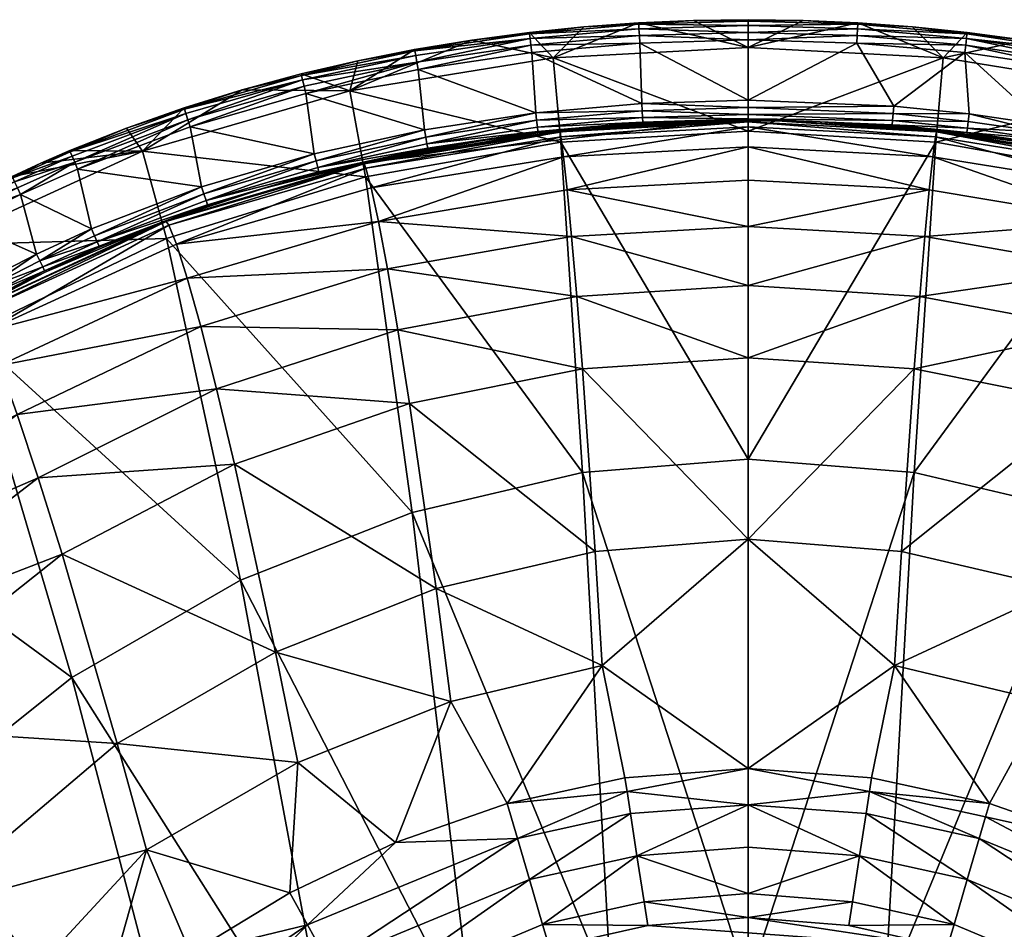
# Model space of a CAD drawing. Header units: inches. Extents: x -18.1 to 18.1, y -35 to 35.
# Tile 19 of 21: x -7.1 to 2.5, y 26.1 to 35. Entities that reach past the tile are written whole.
import ezdxf

# ---------------------------------------------------------------- set-up
doc = ezdxf.new("R2010")
doc.units = ezdxf.units.IN
doc.layers.get('0').update_dxf_attribs({"true_color": 0xc2ced6})

msp = doc.modelspace()

# ---------------------------------------------------------------- meshes
at = {"color": 7, "true_color": 0xffffff}
mesh = msp.add_polyface(dxfattribs=at)
corners = [(0, 34.0511, 20.8675), (-1.8426, 33.9523, 20.8655), (-1.8389, 33.9412, 20.454), (0, 34.0389, 20.4556), (-1.8295, 33.8939, 19.6316), (0, 33.9901, 19.6325), (-1.8035, 33.6999, 17.9916), (0, 33.7953, 17.9913), (-1.7686, 33.3743, 16.3629), (0, 33.4712, 16.3618), (0, 33.0188, 14.75), (-1.7258, 32.9187, 14.7512), (0, 32.4396, 13.1618), (-1.0283, 34.0231, 21.0844), (-1.5414, 33.9846, 21.0842), (-0.2363, 34.0524, 21.0735), (0, 34.0542, 21.0845), (-0.5143, 34.0464, 21.0845), (-1.9048, 34.6646, 17.8245), (0, 34.7655, 17.8255), (0, 33.9484, 14.4254), (-1.8323, 33.8411, 14.4235), (0, 30.7433, 7.998), (-0.5358, 35.0304, 21.0809), (0, 35.0385, 21.0809), (-1.0711, 35.0065, 21.081), (-1.6053, 34.9671, 21.0812), (-2.0602, 33.989, 21.2223), (-2.055, 33.9454, 21.1561), (-1.0291, 34.0373, 21.1564), (-1.0318, 34.0812, 21.2225), (-2.068, 34.0551, 21.2658), (-1.0358, 34.1476, 21.2658), (0, 34.0686, 21.1565), (0, 34.1125, 21.2225), (0, 34.179, 21.2659), (-1.0401, 34.2195, 21.2795), (0, 34.2511, 21.2795), (-2.0765, 34.1268, 21.2795), (-1.0594, 34.81, 21.2795), (-2.1152, 34.7168, 21.2795), (0, 34.8416, 21.2795), (0, 34.9814, 21.2212), (0, 35.0252, 21.1538), (-1.0703, 34.9932, 21.1539), (-1.0677, 34.9496, 21.2213), (0, 34.9144, 21.2656), (-1.0638, 34.8827, 21.2656), (-2.1366, 34.899, 21.1542), (-2.1315, 34.8555, 21.2214), (-2.1237, 34.7891, 21.2656)]
mesh.append_faces([[corners[k] for k in face] for face in [(13, 15, 17), (25, 18, 26), (17, 29, 13), (13, 29, 14)]], dxfattribs={"vtx0": -1, "vtx1": -1, "color": 7})
mesh.append_faces([[corners[k] for k in face] for face in [(0, 1, 2), (3, 2, 4), (5, 4, 6), (7, 6, 8), (8, 11, 10), (0, 15, 1), (20, 21, 18), (19, 18, 25), (27, 28, 29), (29, 30, 27), (31, 27, 30), (30, 32, 31), (30, 29, 33), (32, 30, 34), (17, 33, 29), (29, 28, 14), (36, 32, 35), (38, 31, 32), (32, 36, 38), (36, 39, 40), (40, 38, 36), (39, 36, 37), (37, 41, 39), (44, 45, 42), (45, 47, 46), (45, 44, 48), (47, 45, 49), (49, 50, 47), (44, 43, 23), (44, 26, 48), (47, 39, 41), (39, 47, 50), (50, 40, 39)]], dxfattribs={"vtx0": -1, "vtx1": -1, "vtx2": -1, "color": 7})
mesh.append_faces([[corners[k] for k in face] for face in [(2, 3, 0), (4, 5, 3), (6, 7, 5), (8, 9, 7), (15, 16, 17), (18, 19, 20), (21, 20, 22), (44, 25, 26), (44, 23, 25)]], dxfattribs={"vtx0": -1, "vtx2": -1, "color": 7})
mesh.append_faces([[corners[k] for k in face] for face in [(16, 33, 17)]], dxfattribs={"vtx1": -1, "color": 7})
mesh.append_faces([[corners[k] for k in face] for face in [(10, 9, 8), (12, 10, 11), (13, 14, 15), (25, 23, 19), (33, 34, 30), (34, 35, 32), (35, 37, 36), (42, 43, 44), (46, 42, 45), (41, 46, 47)]], dxfattribs={"vtx1": -1, "vtx2": -1, "color": 7})
mesh.append_faces([[corners[k] for k in face] for face in [(23, 24, 19), (43, 24, 23)]], dxfattribs={"vtx2": -1, "color": 7})
mesh = msp.add_polyface(dxfattribs=at)
corners = [(1.8295, 33.8939, 19.6316), (1.8389, 33.9412, 20.454), (0, 34.0389, 20.4556), (0, 33.9901, 19.6325), (1.8035, 33.6999, 17.9916), (0, 33.7953, 17.9913), (1.7686, 33.3743, 16.3629), (0, 33.4712, 16.3618), (0, 33.0188, 14.75), (1.7258, 32.9187, 14.7512), (0, 34.0511, 20.8675), (0, 34.0542, 21.0845), (-0.2363, 34.0524, 21.0735), (0.2363, 34.0524, 21.0735), (1.8456, 33.9545, 21.0714), (0.7027, 34.0396, 21.0844), (1.4045, 33.9964, 21.0842), (1.8426, 33.9523, 20.8655), (1.9048, 34.6646, 17.8245), (1.8323, 33.8411, 14.4235), (0, 33.9484, 14.4254), (0, 34.7655, 17.8255), (2.1382, 34.9124, 21.0814), (1.6053, 34.9671, 21.0812), (1.0711, 35.0065, 21.081), (0.5358, 35.0304, 21.0809), (0, 35.0385, 21.0809), (0, 34.0686, 21.1565), (1.4057, 34.0106, 21.1563), (1.4092, 34.0544, 21.2224), (0, 34.1125, 21.2225), (1.4147, 34.1206, 21.2658), (0, 34.179, 21.2659), (2.1408, 33.9792, 21.2223), (2.149, 34.0452, 21.2658), (2.1355, 33.9356, 21.156), (1.4205, 34.1925, 21.2795), (2.1579, 34.1169, 21.2795), (1.0594, 34.81, 21.2795), (0, 34.8416, 21.2795), (0, 34.2511, 21.2795), (2.1152, 34.7169, 21.2795), (2.1366, 34.899, 21.1542), (1.0703, 34.9932, 21.1539), (1.0677, 34.9496, 21.2213), (2.1315, 34.8555, 21.2214), (1.0638, 34.8827, 21.2656), (2.1237, 34.7891, 21.2656), (0, 35.0252, 21.1538), (0, 34.9814, 21.2212), (0, 34.9144, 21.2656)]
mesh.append_faces([[corners[k] for k in face] for face in [(15, 14, 16), (25, 21, 26)]], dxfattribs={"vtx0": -1, "color": 7})
mesh.append_faces([[corners[k] for k in face] for face in [(11, 13, 15), (10, 13, 11), (22, 18, 23), (24, 43, 23), (25, 43, 24)]], dxfattribs={"vtx0": -1, "vtx1": -1, "color": 7})
mesh.append_faces([[corners[k] for k in face] for face in [(0, 1, 2), (4, 0, 3), (6, 4, 5), (8, 9, 6), (13, 14, 15), (1, 13, 2), (17, 13, 1), (13, 17, 14), (18, 19, 20), (24, 18, 21), (27, 28, 29), (33, 29, 28), (34, 31, 29), (28, 27, 15), (35, 28, 14), (31, 36, 32), (37, 36, 31), (38, 39, 40), (40, 36, 38), (38, 36, 41), (42, 43, 44), (44, 45, 42), (45, 44, 46), (46, 47, 45), (49, 44, 43), (50, 46, 44), (23, 43, 42), (25, 48, 43), (38, 41, 47), (47, 46, 38), (39, 38, 46), (31, 30, 29)]], dxfattribs={"vtx0": -1, "vtx1": -1, "vtx2": -1, "color": 7})
mesh.append_faces([[corners[k] for k in face] for face in [(6, 7, 8), (13, 10, 2), (21, 25, 24), (29, 30, 27), (31, 32, 30), (28, 15, 16), (28, 16, 14), (43, 48, 49), (44, 49, 50), (46, 50, 39), (36, 40, 32)]], dxfattribs={"vtx0": -1, "vtx2": -1, "color": 7})
mesh.append_faces([[corners[k] for k in face] for face in [(26, 48, 25)]], dxfattribs={"vtx1": -1, "color": 7})
mesh.append_faces([[corners[k] for k in face] for face in [(2, 3, 0), (3, 5, 4), (5, 7, 6), (10, 11, 12), (20, 21, 18), (24, 23, 18)]], dxfattribs={"vtx1": -1, "vtx2": -1, "color": 7})
mesh.append_faces([[corners[k] for k in face] for face in [(27, 11, 15)]], dxfattribs={"vtx2": -1, "color": 7})
mesh = msp.add_polyface(dxfattribs=at)
corners = [(-1.8426, 33.9523, 20.8655), (-3.7597, 33.6392, 20.8599), (-3.7528, 33.6309, 20.4496), (-1.8389, 33.9412, 20.454), (-3.7347, 33.5878, 19.6292), (-1.8295, 33.8939, 19.6316), (-3.6832, 33.3966, 17.9924), (-1.8035, 33.6999, 17.9916), (-3.6126, 33.0676, 16.3654), (-1.7686, 33.3743, 16.3629), (-1.7258, 32.9187, 14.7512), (-3.5251, 32.6038, 14.7541), (-3.7627, 33.64, 21.0651), (-1.5414, 33.9846, 21.0842), (-2.0533, 33.9313, 21.0839), (-2.5925, 33.8587, 21.0836), (-3.129, 33.7691, 21.0833), (-3.6621, 33.6623, 21.0829), (-0.2363, 34.0524, 21.0735), (-3.8921, 34.3431, 17.8216), (-1.9048, 34.6646, 17.8245), (-1.8323, 33.8411, 14.4235), (-3.74, 33.5041, 14.4182), (-2.7, 34.8378, 21.0817), (-3.2593, 34.7459, 21.0821), (-3.8156, 34.6361, 21.0824), (-2.1382, 34.9124, 21.0814), (-1.6053, 34.9671, 21.0812), (-4.2053, 33.5935, 21.2218), (-4.1945, 33.551, 21.155), (-3.1315, 33.7829, 21.1556), (-3.1394, 33.8261, 21.2221), (-3.1515, 33.8916, 21.2658), (-2.055, 33.9454, 21.1561), (-2.0602, 33.989, 21.2223), (-2.068, 34.0551, 21.2658), (-2.0765, 34.1268, 21.2795), (-3.1645, 33.9628, 21.2795), (-4.2217, 33.6582, 21.2657), (-3.2243, 34.5522, 21.2795), (-4.3206, 34.3171, 21.2795), (-2.1152, 34.7168, 21.2795), (-2.1366, 34.899, 21.1542), (-2.1315, 34.8555, 21.2214), (-1.0677, 34.9496, 21.2213), (-3.2569, 34.7325, 21.1547), (-3.2491, 34.6894, 21.2217), (-3.2372, 34.6236, 21.2657), (-2.1237, 34.7891, 21.2656), (-4.3649, 34.4946, 21.1553), (-4.3542, 34.4521, 21.2219)]
mesh.append_faces([[corners[k] for k in face] for face in [(15, 30, 16), (16, 30, 17), (13, 33, 14), (14, 33, 15)]], dxfattribs={"vtx0": -1, "vtx1": -1, "color": 7})
mesh.append_faces([[corners[k] for k in face] for face in [(0, 1, 2), (2, 3, 0), (3, 2, 4), (4, 5, 3), (5, 4, 6), (6, 7, 5), (7, 6, 8), (8, 9, 7), (10, 9, 8), (8, 11, 10), (13, 12, 18), (1, 0, 12), (18, 12, 0), (19, 20, 21), (21, 22, 19), (23, 20, 19), (28, 29, 30), (30, 31, 28), (28, 31, 32), (31, 30, 33), (33, 34, 31), (31, 34, 35), (35, 32, 31), (15, 33, 30), (30, 29, 17), (36, 37, 32), (32, 35, 36), (38, 32, 37), (37, 39, 40), (36, 41, 39), (39, 37, 36), (42, 43, 44), (43, 42, 45), (45, 46, 43), (43, 46, 47), (47, 48, 43), (46, 45, 49), (47, 46, 50), (45, 42, 23), (45, 25, 49), (39, 41, 48), (48, 47, 39), (40, 39, 47)]], dxfattribs={"vtx0": -1, "vtx1": -1, "vtx2": -1, "color": 7})
mesh.append_faces([[corners[k] for k in face] for face in [(12, 13, 14), (12, 14, 15), (12, 16, 17), (19, 24, 23), (19, 25, 24), (20, 26, 27), (42, 26, 23), (45, 24, 25), (45, 23, 24), (42, 27, 26)]], dxfattribs={"vtx0": -1, "vtx2": -1, "color": 7})
mesh.append_faces([[corners[k] for k in face] for face in [(15, 16, 12), (23, 26, 20)]], dxfattribs={"vtx1": -1, "vtx2": -1, "color": 7})
mesh = msp.add_polyface(dxfattribs=at)
corners = [(3.7528, 33.6309, 20.4496), (3.7597, 33.6392, 20.8599), (1.8426, 33.9523, 20.8655), (1.8389, 33.9412, 20.454), (3.7347, 33.5878, 19.6292), (1.8295, 33.8939, 19.6316), (3.6832, 33.3966, 17.9924), (1.8035, 33.6999, 17.9916), (3.6126, 33.0676, 16.3654), (1.7686, 33.3743, 16.3629), (1.7258, 32.9187, 14.7512), (1.8456, 33.9545, 21.0714), (2.859, 33.8164, 21.0835), (2.4081, 33.8857, 21.0832), (3.7627, 33.64, 21.0651), (3.5038, 33.6959, 21.083), (3.8921, 34.3431, 17.8216), (3.74, 33.5041, 14.4182), (1.8323, 33.8411, 14.4235), (1.9048, 34.6646, 17.8245), (3.8156, 34.6361, 21.0824), (3.2593, 34.7459, 21.0821), (2.7, 34.8378, 21.0817), (2.1382, 34.9124, 21.0814), (1.4057, 34.0106, 21.1563), (2.1355, 33.9356, 21.156), (2.1408, 33.9792, 21.2223), (1.4092, 34.0544, 21.2224), (2.149, 34.0452, 21.2658), (2.8613, 33.8303, 21.1557), (2.8685, 33.8736, 21.2221), (2.8795, 33.9393, 21.2658), (3.5066, 33.7096, 21.1554), (3.5155, 33.7525, 21.222), (3.5291, 33.8178, 21.2657), (1.4147, 34.1206, 21.2658), (2.1579, 34.1169, 21.2795), (2.8914, 34.0106, 21.2795), (3.5438, 33.8887, 21.2795), (2.1152, 34.7169, 21.2795), (1.4205, 34.1925, 21.2795), (4.3206, 34.3171, 21.2795), (3.2243, 34.5522, 21.2795), (4.3649, 34.4946, 21.1553), (3.2569, 34.7324, 21.1547), (3.2491, 34.6893, 21.2217), (3.2372, 34.6236, 21.2657), (4.3381, 34.3873, 21.2657), (2.1366, 34.899, 21.1542), (2.1315, 34.8555, 21.2214), (2.1237, 34.7891, 21.2656), (1.6053, 34.9671, 21.0812)]
mesh.append_faces([[corners[k] for k in face] for face in [(11, 12, 13)]], dxfattribs={"vtx0": -1, "color": 7})
mesh.append_faces([[corners[k] for k in face] for face in [(12, 14, 15), (20, 16, 21), (22, 19, 23), (21, 44, 20), (23, 48, 22), (51, 48, 23), (22, 44, 21)]], dxfattribs={"vtx0": -1, "vtx1": -1, "color": 7})
mesh.append_faces([[corners[k] for k in face] for face in [(0, 1, 2), (2, 3, 0), (4, 0, 3), (3, 5, 4), (6, 4, 5), (5, 7, 6), (8, 6, 7), (7, 9, 8), (8, 9, 10), (12, 11, 14), (1, 14, 11), (11, 2, 1), (16, 17, 18), (18, 19, 16), (16, 19, 22), (24, 25, 26), (27, 26, 28), (25, 29, 30), (30, 26, 25), (26, 30, 31), (31, 28, 26), (29, 32, 33), (33, 30, 29), (30, 33, 34), (34, 31, 30), (32, 29, 12), (25, 13, 29), (35, 28, 36), (37, 31, 34), (34, 38, 37), (36, 28, 31), (31, 37, 36), (39, 40, 36), (41, 42, 38), (42, 37, 38), (39, 36, 37), (39, 37, 42), (43, 44, 45), (45, 46, 47), (44, 48, 49), (49, 45, 44), (46, 45, 49), (49, 50, 46), (48, 44, 22), (46, 42, 41), (42, 46, 50), (50, 39, 42)]], dxfattribs={"vtx0": -1, "vtx1": -1, "vtx2": -1, "color": 7})
mesh.append_faces([[corners[k] for k in face] for face in [(25, 11, 13), (29, 13, 12)]], dxfattribs={"vtx0": -1, "vtx2": -1, "color": 7})
mesh.append_faces([[corners[k] for k in face] for face in [(22, 21, 16), (12, 15, 32)]], dxfattribs={"vtx1": -1, "vtx2": -1, "color": 7})
mesh = msp.add_polyface(dxfattribs=at)
corners = [(-3.7597, 33.6392, 20.8599), (-5.6965, 33.0707, 20.8522), (-5.6867, 33.0668, 20.4433), (-3.7528, 33.6309, 20.4496), (-5.6608, 33.0303, 19.6255), (-3.7347, 33.5878, 19.6292), (-5.5853, 32.8447, 17.9924), (-3.6832, 33.3966, 17.9924), (-3.6126, 33.0676, 16.3654), (-5.4803, 32.5128, 16.3672), (-4.7382, 33.3881, 21.082), (-3.7627, 33.64, 21.0651), (-4.1912, 33.5377, 21.0825), (-3.6621, 33.6623, 21.0829), (-5.7006, 33.0691, 21.0567), (-5.279, 33.218, 21.0815), (-5.8123, 33.0268, 21.081), (-5.9182, 33.7541, 17.8172), (-3.8921, 34.3431, 17.8216), (-3.74, 33.5041, 14.4182), (-5.6823, 32.8992, 14.4099), (-5.5123, 34.1777, 21.0838), (-6.0745, 33.9799, 21.0842), (-3.8156, 34.6361, 21.0824), (-4.3682, 34.5081, 21.0828), (-4.9432, 34.3536, 21.0833), (-5.2833, 33.2308, 21.1543), (-5.2972, 33.2723, 21.2215), (-6.3595, 32.8662, 21.2211), (-5.3185, 33.3357, 21.2656), (-4.1945, 33.551, 21.155), (-4.2053, 33.5935, 21.2218), (-4.2217, 33.6582, 21.2657), (-3.1515, 33.8916, 21.2658), (-6.3422, 32.8261, 21.1536), (-5.3417, 33.4046, 21.2795), (-6.386, 32.9278, 21.2655), (-4.2396, 33.7285, 21.2795), (-3.1645, 33.9628, 21.2795), (-5.4507, 33.9908, 21.2795), (-6.5521, 33.5782, 21.2795), (-4.3206, 34.3171, 21.2795), (-4.3649, 34.4946, 21.1553), (-4.3542, 34.4521, 21.2219), (-3.2491, 34.6894, 21.2217), (-4.3381, 34.3873, 21.2657), (-3.2372, 34.6236, 21.2657), (-5.5079, 34.1643, 21.1559), (-5.4941, 34.1226, 21.2223), (-5.4733, 34.0594, 21.2658), (-6.5801, 33.6446, 21.2659)]
mesh.append_faces([[corners[k] for k in face] for face in [(10, 11, 12), (12, 11, 13), (16, 14, 15), (21, 17, 22), (23, 18, 24), (24, 18, 25), (15, 26, 16), (13, 30, 12)]], dxfattribs={"vtx0": -1, "vtx1": -1, "color": 7})
mesh.append_faces([[corners[k] for k in face] for face in [(0, 1, 2), (2, 3, 0), (3, 2, 4), (4, 5, 3), (5, 4, 6), (6, 7, 5), (8, 7, 6), (6, 9, 8), (11, 10, 14), (1, 0, 11), (11, 14, 1), (17, 18, 19), (19, 20, 17), (25, 18, 17), (26, 27, 28), (28, 27, 29), (27, 26, 30), (30, 31, 27), (27, 31, 32), (32, 29, 27), (33, 32, 31), (16, 26, 34), (10, 30, 26), (29, 35, 36), (32, 37, 29), (38, 37, 32), (35, 39, 40), (39, 35, 37), (37, 41, 39), (41, 37, 38), (42, 43, 44), (43, 45, 46), (43, 42, 47), (47, 48, 43), (43, 48, 49), (49, 45, 43), (50, 49, 48), (47, 42, 25), (49, 39, 45), (46, 45, 41), (37, 35, 29), (39, 41, 45), (40, 39, 49)]], dxfattribs={"vtx0": -1, "vtx1": -1, "vtx2": -1, "color": 7})
mesh.append_faces([[corners[k] for k in face] for face in [(14, 10, 15), (17, 21, 25), (26, 15, 10), (42, 24, 25), (47, 21, 22), (47, 25, 21), (42, 23, 24)]], dxfattribs={"vtx0": -1, "vtx2": -1, "color": 7})
mesh.append_faces([[corners[k] for k in face] for face in [(10, 12, 30)]], dxfattribs={"vtx1": -1, "vtx2": -1, "color": 7})
mesh = msp.add_polyface(dxfattribs=at)
corners = [(-6.337, 32.814, 21.0805), (-6.8678, 32.5714, 21.08), (-5.7006, 33.0691, 21.0567), (-5.8123, 33.0268, 21.081), (-7.9222, 32.8366, 17.8114), (-5.9182, 33.7541, 17.8172), (-5.6823, 32.8992, 14.4099), (-8.5683, 32.7543, 21.0862), (-8.2974, 32.9195, 21.086), (-7.1922, 33.5073, 21.0851), (-6.9117, 33.6366, 21.0849), (-6.6286, 33.7596, 21.0847), (-6.0745, 33.9799, 21.0842), (-7.4698, 33.3718, 21.0854), (-7.7443, 33.2301, 21.0856), (-8.0227, 33.0781, 21.0858), (-6.3595, 32.8662, 21.2211), (-6.386, 32.9278, 21.2655), (-6.9218, 32.6828, 21.2655), (-6.3422, 32.8261, 21.1536), (-5.2833, 33.2308, 21.1543), (-5.3185, 33.3357, 21.2656), (-6.4148, 32.9948, 21.2795), (-6.9536, 32.7485, 21.2795), (-7.1079, 33.3295, 21.2795), (-7.652, 33.0563, 21.2795), (-6.5521, 33.5782, 21.2795), (-5.3417, 33.4046, 21.2795), (-5.4941, 34.1226, 21.2223), (-5.5079, 34.1643, 21.1559), (-6.623, 33.7463, 21.1566), (-6.6059, 33.7058, 21.2226), (-7.186, 33.4942, 21.1569), (-7.1672, 33.4545, 21.2227), (-6.5801, 33.6446, 21.2659), (-7.1387, 33.3945, 21.2659), (-7.7375, 33.2172, 21.1572), (-7.7168, 33.1783, 21.2229), (-7.6857, 33.1197, 21.2659), (-8.2899, 32.9068, 21.1575), (-8.2674, 32.8689, 21.223), (-8.2336, 32.812, 21.266), (-8.827, 32.5703, 21.1578), (-5.4733, 34.0594, 21.2658), (-8.197, 32.7502, 21.2795)]
mesh.append_faces([[corners[k] for k in face] for face in [(14, 4, 15), (13, 4, 14), (3, 19, 0)]], dxfattribs={"vtx0": -1, "vtx1": -1, "color": 7})
mesh.append_faces([[corners[k] for k in face] for face in [(4, 5, 6), (5, 4, 9), (16, 17, 18), (16, 19, 20), (21, 17, 16), (22, 23, 18), (18, 17, 22), (23, 24, 25), (22, 26, 24), (24, 23, 22), (26, 22, 27), (28, 29, 30), (30, 31, 28), (31, 30, 32), (32, 33, 31), (34, 31, 33), (33, 35, 34), (33, 32, 36), (36, 37, 33), (35, 33, 37), (37, 38, 35), (37, 36, 39), (39, 40, 37), (38, 37, 40), (40, 41, 38), (40, 39, 42), (32, 30, 10), (29, 12, 30), (39, 36, 15), (36, 32, 13), (24, 26, 34), (34, 35, 24), (34, 26, 43), (25, 38, 41), (41, 44, 25), (24, 35, 38), (38, 25, 24), (27, 22, 17), (34, 28, 31)]], dxfattribs={"vtx0": -1, "vtx1": -1, "vtx2": -1, "color": 7})
mesh.append_faces([[corners[k] for k in face] for face in [(4, 7, 8), (5, 11, 12), (30, 11, 10), (32, 9, 13), (36, 13, 14), (32, 10, 9), (30, 12, 11), (39, 15, 8), (39, 8, 7), (36, 14, 15)]], dxfattribs={"vtx0": -1, "vtx2": -1, "color": 7})
mesh.append_faces([[corners[k] for k in face] for face in [(0, 1, 2), (3, 0, 2), (9, 10, 5), (10, 11, 5), (13, 9, 4), (8, 15, 4)]], dxfattribs={"vtx1": -1, "vtx2": -1, "color": 7})
mesh = msp.add_polyface(dxfattribs=at)
corners = [(7.5795, 32.1954, 20.4365), (7.5918, 32.1936, 20.8444), (5.6965, 33.0707, 20.8522), (5.6867, 33.0668, 20.4433), (7.5468, 32.1678, 19.6204), (5.6608, 33.0303, 19.6255), (7.4497, 31.9918, 17.9895), (5.5853, 32.8447, 17.9924), (5.4803, 32.5128, 16.3672), (7.3132, 31.6605, 16.3646), (5.3489, 32.0397, 14.7557), (7.1408, 31.1815, 14.7517), (5.194, 31.4313, 13.1644), (3.6126, 33.0676, 16.3654), (3.5251, 32.6038, 14.7541), (3.4228, 32.0088, 13.1645), (3.3079, 31.2866, 11.603), (1.7258, 32.9187, 14.7512), (1.6762, 32.335, 13.1626), (1.6208, 31.6256, 11.6031), (0, 33.0188, 14.75), (0, 32.4396, 13.1618), (0, 31.7353, 11.603), (5.7006, 33.0691, 21.0567), (6.7319, 32.6363, 21.0801), (6.3686, 32.8003, 21.0805), (6.0005, 32.9534, 21.0808), (7.5974, 32.1883, 21.0483), (7.0898, 32.4611, 21.0798), (7.9222, 32.8366, 17.8114), (7.603, 31.9761, 14.3991), (5.6823, 32.8992, 14.4099), (4.9598, 29.5605, 7.9757), (3.2828, 30.2232, 7.9876), (3.74, 33.5041, 14.4182), (1.6191, 30.6139, 7.9953), (1.8323, 33.8411, 14.4235), (0, 30.7433, 7.998), (0, 33.9484, 14.4254), (5.6324, 33.1083, 21.154), (6.3739, 32.8124, 21.1535), (6.3912, 32.8525, 21.2211), (5.6474, 33.1494, 21.2213), (6.4179, 32.914, 21.2655), (7.0957, 32.4727, 21.1531), (7.1155, 32.5116, 21.2209), (7.1459, 32.5714, 21.2655), (7.8395, 32.1123, 21.2206), (7.8739, 32.1701, 21.2654), (7.8212, 32.0596, 21.1089), (7.8172, 32.0749, 21.1526), (6.4469, 32.9809, 21.2795), (7.179, 32.6365, 21.2795), (7.6521, 33.0563, 21.2795), (7.9113, 32.233, 21.2795)]
mesh.append_faces([[corners[k] for k in face] for face in [(26, 23, 25)]], dxfattribs={"vtx0": -1, "vtx1": -1, "color": 7})
mesh.append_faces([[corners[k] for k in face] for face in [(0, 1, 2), (2, 3, 0), (4, 0, 3), (3, 5, 4), (6, 4, 5), (5, 7, 6), (6, 7, 8), (8, 9, 6), (9, 8, 10), (10, 11, 9), (11, 10, 12), (13, 8, 7), (8, 13, 14), (14, 10, 8), (10, 14, 15), (15, 12, 10), (12, 15, 16), (17, 14, 13), (14, 17, 18), (18, 15, 14), (15, 18, 19), (19, 16, 15), (21, 18, 17), (22, 19, 18), (24, 23, 27), (1, 27, 23), (23, 2, 1), (29, 30, 31), (32, 31, 30), (33, 34, 31), (34, 33, 35), (35, 36, 34), (36, 35, 37), (39, 40, 41), (42, 41, 43), (40, 44, 45), (45, 41, 40), (41, 45, 46), (46, 43, 41), (47, 45, 44), (48, 46, 45), (40, 39, 26), (49, 50, 44), (40, 24, 44), (51, 43, 46), (46, 52, 51), (52, 46, 48), (53, 52, 54)]], dxfattribs={"vtx0": -1, "vtx1": -1, "vtx2": -1, "color": 7})
mesh.append_faces([[corners[k] for k in face] for face in [(17, 20, 21), (18, 21, 22), (23, 24, 25), (40, 25, 24), (44, 24, 28), (44, 28, 27), (40, 26, 25)]], dxfattribs={"vtx0": -1, "vtx2": -1, "color": 7})
mesh.append_faces([[corners[k] for k in face] for face in [(28, 24, 27)]], dxfattribs={"vtx1": -1, "color": 7})
mesh.append_faces([[corners[k] for k in face] for face in [(37, 38, 36), (27, 49, 44)]], dxfattribs={"vtx1": -1, "vtx2": -1, "color": 7})
mesh = msp.add_polyface(dxfattribs=at)
corners = [(-1.7258, 32.9187, 14.7512), (-1.6762, 32.335, 13.1626), (0, 32.4396, 13.1618), (0, 31.7353, 11.603), (-1.6208, 31.6256, 11.6031), (-3.5251, 32.6038, 14.7541), (-3.4228, 32.0088, 13.1645), (-3.3079, 31.2866, 11.603), (-3.6126, 33.0676, 16.3654), (-5.4803, 32.5128, 16.3672), (-5.3489, 32.0397, 14.7557), (-5.194, 31.4313, 13.1644), (-5.6965, 33.0707, 20.8522), (-7.5918, 32.1936, 20.8444), (-7.5795, 32.1954, 20.4365), (-5.6867, 33.0668, 20.4433), (-7.5468, 32.1678, 19.6204), (-5.6608, 33.0303, 19.6255), (-7.4497, 31.9918, 17.9895), (-5.5853, 32.8447, 17.9924), (-7.3132, 31.6605, 16.3646), (-7.1408, 31.1815, 14.7517), (-7.6539, 32.1563, 21.1011), (-7.5969, 32.1888, 21.0483), (-7.3868, 32.3049, 21.0796), (-5.7006, 33.0691, 21.0567), (-6.8678, 32.5714, 21.08), (-8.1154, 31.8769, 21.0802), (-5.6823, 32.8992, 14.4099), (-7.603, 31.9761, 14.3991), (-7.9222, 32.8366, 17.8114), (0, 30.7433, 7.998), (-1.6191, 30.6139, 7.9953), (-1.8323, 33.8411, 14.4235), (-3.74, 33.5041, 14.4182), (-3.2828, 30.2232, 7.9876), (-4.9598, 29.5605, 7.9757), (-7.6759, 32.208, 21.2207), (-7.7094, 32.2663, 21.2654), (-7.9694, 32.1126, 21.2654), (-7.4138, 32.3546, 21.2208), (-7.393, 32.3163, 21.1529), (-7.4459, 32.4137, 21.2655), (-6.8735, 32.5831, 21.1532), (-6.8925, 32.6224, 21.2209), (-6.9218, 32.6828, 21.2655), (-6.3422, 32.8261, 21.1536), (-6.3595, 32.8662, 21.2211), (-6.337, 32.814, 21.0805), (-6.9536, 32.7485, 21.2795), (-7.4807, 32.4779, 21.2795), (-7.8561, 32.2665, 21.2795), (-7.652, 33.0563, 21.2795), (-7.7997, 32.0861, 21.1523)]
mesh.append_faces([[corners[k] for k in face] for face in [(22, 23, 24), (24, 23, 26), (24, 41, 22)]], dxfattribs={"vtx0": -1, "vtx1": -1, "color": 7})
mesh.append_faces([[corners[k] for k in face] for face in [(0, 1, 2), (1, 4, 3), (1, 0, 5), (5, 6, 1), (4, 1, 6), (6, 7, 4), (5, 8, 9), (9, 10, 5), (6, 5, 10), (10, 11, 6), (7, 6, 11), (12, 13, 14), (14, 15, 12), (15, 14, 16), (16, 17, 15), (17, 16, 18), (18, 19, 17), (9, 19, 18), (18, 20, 9), (10, 9, 20), (20, 21, 10), (11, 10, 21), (25, 26, 23), (13, 12, 25), (25, 23, 13), (28, 29, 30), (31, 32, 33), (34, 33, 32), (32, 35, 34), (28, 34, 35), (29, 28, 36), (37, 38, 39), (40, 37, 41), (38, 37, 40), (40, 42, 38), (40, 41, 43), (43, 44, 40), (42, 40, 44), (44, 45, 42), (44, 43, 46), (46, 47, 44), (45, 44, 47), (26, 43, 41), (48, 46, 43), (49, 50, 42), (42, 45, 49), (51, 38, 42), (52, 50, 49), (37, 53, 41), (41, 53, 22)]], dxfattribs={"vtx0": -1, "vtx1": -1, "vtx2": -1, "color": 7})
mesh.append_faces([[corners[k] for k in face] for face in [(23, 22, 27), (41, 24, 26), (43, 26, 48), (42, 50, 51)]], dxfattribs={"vtx0": -1, "vtx2": -1, "color": 7})
mesh.append_faces([[corners[k] for k in face] for face in [(3, 2, 1), (51, 50, 52)]], dxfattribs={"vtx1": -1, "vtx2": -1, "color": 7})
mesh = msp.add_polyface(dxfattribs=at)
corners = [(-5.194, 31.4313, 13.1644), (-5.0188, 30.6936, 11.5999), (-3.3079, 31.2866, 11.603), (-7.1408, 31.1815, 14.7517), (-6.9361, 30.5631, 13.1576), (-6.7027, 29.8143, 11.5896), (-4.6194, 28.8592, 8.579), (-6.1654, 27.9657, 8.5608), (-9.9036, 30.4416, 19.6114), (-9.7821, 30.2876, 17.9773), (-7.4497, 31.9918, 17.9895), (-9.609, 29.9683, 16.348), (-7.3132, 31.6605, 16.3646), (-9.388, 29.4952, 14.7301), (-9.123, 28.8803, 13.1308), (-8.8183, 28.1366, 11.5577), (-8.1089, 26.3178, 8.5208), (-9.0032, 25.2892, 8.4937), (-9.7913, 27.0613, 11.5332), (-4.4014, 27.7789, 7.137), (-5.8801, 26.9269, 7.1642), (-7.6263, 25.0363, 6.7662), (-8.4844, 24.0942, 6.7992), (-9.8339, 24.1223, 8.4627), (-5.448, 25.9165, 5.8324), (-4.4786, 26.5048, 5.8163), (-7.9568, 23.6861, 5.9042), (-7.1899, 24.4965, 5.8765), (-6.3528, 25.2436, 5.8523), (-3.2828, 30.2232, 7.9876), (-4.9598, 29.5605, 7.9757), (-5.6823, 32.8992, 14.4099), (-6.6084, 28.6096, 7.9602), (-7.603, 31.9761, 14.3991), (-9.4393, 30.6836, 14.3863), (-8.1819, 27.3543, 7.9419), (-10.0219, 30.1632, 14.3817), (-8.6818, 26.866, 7.9353), (-4.0195, 24.5211, 2.3851), (-5.3196, 23.6816, 2.3763), (-6.5512, 22.6177, 2.3658), (-6.9413, 22.2146, 2.362), (-9.6356, 25.7835, 7.9215), (-5.374, 24.084, 5.1378), (-6.7612, 22.6857, 5.1378), (-3.7559, 25.2055, 5.1378), (-6.1208, 24.9687, 5.5142), (-7.6782, 23.453, 5.5425), (-7.3375, 23.168, 5.2869), (-5.8417, 24.6381, 5.2762), (-4.3052, 26.1931, 5.4946), (-4.0992, 25.8226, 5.2688), (-6.9578, 22.8502, 5.1545), (-5.5333, 24.2727, 5.1533), (-3.8726, 25.4154, 5.1525)]
mesh.append_faces([[corners[k] for k in face] for face in [(24, 20, 28), (27, 46, 28), (24, 50, 25), (26, 47, 27)]], dxfattribs={"vtx0": -1, "vtx1": -1, "color": 7})
mesh.append_faces([[corners[k] for k in face] for face in [(0, 1, 2), (3, 4, 0), (1, 0, 4), (4, 5, 1), (6, 1, 5), (5, 7, 6), (8, 9, 10), (9, 11, 12), (3, 12, 11), (11, 13, 3), (4, 3, 13), (13, 14, 4), (5, 4, 14), (14, 15, 5), (7, 5, 15), (15, 16, 7), (17, 16, 18), (19, 6, 7), (7, 20, 19), (16, 21, 20), (20, 7, 16), (22, 17, 23), (17, 22, 21), (25, 19, 20), (21, 22, 26), (21, 28, 20), (29, 30, 31), (30, 32, 33), (34, 32, 35), (36, 35, 37), (38, 32, 30), (39, 35, 32), (32, 38, 39), (40, 37, 35), (35, 39, 40), (41, 42, 37), (37, 40, 41), (43, 44, 45), (46, 47, 48), (48, 49, 46), (50, 46, 49), (49, 51, 50), (52, 53, 49), (51, 49, 53), (24, 46, 50), (27, 47, 46), (54, 53, 43), (16, 15, 18), (17, 21, 16), (34, 33, 32)]], dxfattribs={"vtx0": -1, "vtx1": -1, "vtx2": -1, "color": 7})
mesh.append_faces([[corners[k] for k in face] for face in [(20, 24, 25), (21, 27, 28), (46, 24, 28)]], dxfattribs={"vtx0": -1, "vtx2": -1, "color": 7})
mesh.append_faces([[corners[k] for k in face] for face in [(26, 27, 21)]], dxfattribs={"vtx1": -1, "vtx2": -1, "color": 7})
mesh = msp.add_polyface(dxfattribs=at)
corners = [(9.7821, 30.2876, 17.9773), (7.4497, 31.9918, 17.9895), (7.3132, 31.6605, 16.3646), (9.609, 29.9683, 16.348), (7.1408, 31.1815, 14.7517), (9.388, 29.4952, 14.7301), (6.9361, 30.5631, 13.1576), (9.123, 28.8803, 13.1308), (6.7027, 29.8143, 11.5896), (8.8183, 28.1366, 11.5577), (6.1654, 27.9657, 8.5608), (8.1089, 26.3178, 8.5208), (5.194, 31.4313, 13.1644), (5.0188, 30.6936, 11.5999), (4.6194, 28.8592, 8.579), (3.3079, 31.2866, 11.603), (3.0484, 29.4787, 8.5897), (9.9651, 30.4321, 21.0412), (8.77, 31.4293, 21.0786), (7.5974, 32.1883, 21.0483), (8.4844, 24.0942, 6.7992), (9.0032, 25.2892, 8.4937), (7.6263, 25.0363, 6.7662), (5.8801, 26.9269, 7.1642), (4.4014, 27.7789, 7.137), (4.4796, 26.5043, 5.8163), (5.4492, 25.9157, 5.8324), (7.1914, 24.495, 5.8766), (7.9583, 23.6843, 5.9043), (6.3542, 25.2425, 5.8524), (8.1819, 27.3543, 7.9419), (6.6084, 28.6096, 7.9602), (9.4393, 30.6836, 14.3863), (7.603, 31.9761, 14.3991), (4.9598, 29.5605, 7.9757), (5.6823, 32.8992, 14.4099), (3.2828, 30.2232, 7.9876), (6.9413, 22.2146, 2.362), (6.5512, 22.6177, 2.3658), (8.6818, 26.866, 7.9353), (9.6356, 25.7835, 7.9215), (5.3196, 23.6816, 2.3763), (4.0195, 24.5211, 2.3851), (4.3062, 26.1926, 5.4946), (4.1001, 25.8221, 5.2688), (5.843, 24.6371, 5.2762), (6.1221, 24.9676, 5.5142), (7.339, 23.1663, 5.2869), (7.6797, 23.4513, 5.5426), (3.8735, 25.4149, 5.1525), (5.5345, 24.2717, 5.1533), (6.9591, 22.8486, 5.1545), (5.3752, 24.083, 5.1378), (9.7913, 27.0613, 11.5332), (1.9437, 25.9713, 5.1378), (6.7625, 22.6842, 5.1378), (3.7567, 25.205, 5.1378)]
mesh.append_faces([[corners[k] for k in face] for face in [(27, 22, 29)]], dxfattribs={"vtx0": -1, "vtx1": -1, "color": 7})
mesh.append_faces([[corners[k] for k in face] for face in [(0, 1, 2), (2, 3, 0), (3, 2, 4), (4, 5, 3), (5, 4, 6), (6, 7, 5), (7, 6, 8), (8, 9, 7), (9, 8, 10), (10, 11, 9), (12, 6, 4), (6, 12, 13), (13, 8, 6), (8, 13, 14), (14, 10, 8), (15, 13, 12), (16, 14, 13), (17, 18, 19), (20, 21, 22), (23, 22, 11), (11, 10, 23), (10, 14, 24), (24, 23, 10), (23, 24, 25), (28, 20, 22), (22, 23, 29), (30, 31, 32), (31, 33, 32), (33, 31, 34), (35, 34, 36), (37, 38, 39), (39, 40, 37), (38, 41, 30), (30, 39, 38), (41, 42, 31), (31, 30, 41), (34, 31, 42), (43, 44, 45), (45, 46, 43), (46, 45, 47), (47, 48, 46), (44, 49, 50), (50, 45, 44), (45, 50, 51), (46, 26, 43), (46, 48, 27), (50, 49, 52), (11, 53, 9), (21, 11, 22), (54, 55, 52), (49, 56, 52)]], dxfattribs={"vtx0": -1, "vtx1": -1, "vtx2": -1, "color": 7})
mesh.append_faces([[corners[k] for k in face] for face in [(22, 27, 28), (23, 26, 29), (43, 26, 25), (46, 27, 29), (48, 28, 27)]], dxfattribs={"vtx0": -1, "vtx2": -1, "color": 7})
mesh.append_faces([[corners[k] for k in face] for face in [(25, 26, 23), (29, 26, 46)]], dxfattribs={"vtx1": -1, "vtx2": -1, "color": 7})
mesh = msp.add_polyface(dxfattribs=at)
corners = [(0, 29.9611, 8.5978), (0, 31.7353, 11.603), (-1.6208, 31.6256, 11.6031), (-1.4969, 29.8416, 8.5956), (-3.3079, 31.2866, 11.603), (-3.0484, 29.4787, 8.5897), (-5.0188, 30.6936, 11.5999), (-4.6194, 28.8592, 8.579), (-1.4276, 28.729, 7.1028), (-2.9045, 28.377, 7.1171), (-4.4014, 27.7789, 7.137), (-3.4475, 26.9974, 5.8034), (-2.3557, 27.3787, 5.7931), (-1.2047, 27.6296, 5.785), (-4.4786, 26.5048, 5.8163), (0, 27.7205, 5.7813), (-1.6191, 30.6139, 7.9953), (0, 30.7433, 7.998), (0, 25.6234, 2.3979), (-1.3351, 25.4987, 2.3963), (-2.6819, 25.129, 2.3919), (-4.9598, 29.5605, 7.9757), (-3.2828, 30.2232, 7.9876), (-4.0195, 24.5211, 2.3851), (0, 22.4409, 0.0197), (-2.3512, 22.0503, 0.0197), (-1.1742, 22.343, 0.0197), (1.9437, 25.9713, 5.1378), (-1.9432, 25.9715, 5.1378), (-6.7612, 22.6857, 5.1378), (-3.7559, 25.2055, 5.1378), (-0.9818, 26.1875, 5.1378), (-2.256, 27.0386, 5.482), (-4.3052, 26.1931, 5.4946), (-4.0992, 25.8226, 5.2688), (-2.1384, 26.6373, 5.2641), (-1.1507, 27.2802, 5.4776), (-1.0871, 26.8689, 5.2625), (0, 27.3674, 5.4756), (0, 26.9522, 5.2617), (-5.5333, 24.2727, 5.1533), (-3.8726, 25.4154, 5.1525), (-2.0096, 26.1977, 5.152), (-1.0176, 26.419, 5.1518), (0, 26.4983, 5.1517), (-1.1843, 27.4974, 5.651), (0, 26.2647, 5.1378), (-5.374, 24.084, 5.1378)]
mesh.append_faces([[corners[k] for k in face] for face in [(11, 10, 14), (15, 8, 13), (0, 8, 15), (14, 33, 11), (11, 32, 12)]], dxfattribs={"vtx0": -1, "vtx1": -1, "color": 7})
mesh.append_faces([[corners[k] for k in face] for face in [(2, 3, 0), (3, 2, 4), (4, 5, 3), (5, 4, 6), (6, 7, 5), (8, 0, 3), (8, 3, 5), (5, 9, 8), (9, 5, 7), (7, 10, 9), (9, 10, 11), (8, 9, 12), (18, 19, 16), (20, 21, 22), (22, 19, 20), (21, 20, 23), (23, 20, 25), (20, 19, 26), (27, 28, 29), (29, 28, 30), (27, 31, 28), (32, 33, 34), (34, 35, 32), (36, 32, 35), (35, 37, 36), (38, 36, 37), (40, 41, 34), (35, 34, 41), (41, 42, 35), (37, 35, 42), (42, 43, 37), (37, 43, 44), (12, 32, 45), (11, 33, 32), (42, 28, 31), (31, 43, 42), (43, 31, 46), (42, 41, 28), (22, 16, 19), (32, 36, 45), (38, 45, 36), (41, 47, 30), (41, 30, 28)]], dxfattribs={"vtx0": -1, "vtx1": -1, "vtx2": -1, "color": 7})
mesh.append_faces([[corners[k] for k in face] for face in [(16, 17, 18), (19, 18, 24), (37, 39, 38), (45, 13, 12), (45, 38, 15)]], dxfattribs={"vtx0": -1, "vtx2": -1, "color": 7})
mesh.append_faces([[corners[k] for k in face] for face in [(0, 1, 2), (11, 12, 9), (12, 13, 8), (44, 39, 37), (15, 13, 45), (46, 44, 43)]], dxfattribs={"vtx1": -1, "vtx2": -1, "color": 7})
mesh = msp.add_polyface(dxfattribs=at)
corners = [(5.0188, 30.6936, 11.5999), (3.3079, 31.2866, 11.603), (3.0484, 29.4787, 8.5897), (1.6208, 31.6256, 11.6031), (1.4969, 29.8416, 8.5956), (0, 31.7353, 11.603), (0, 29.9611, 8.5978), (1.4276, 28.729, 7.1028), (2.9045, 28.377, 7.1171), (4.4014, 27.7789, 7.137), (4.6194, 28.8592, 8.579), (2.3563, 27.3785, 5.7931), (3.4483, 26.997, 5.8034), (0, 27.7205, 5.7813), (1.2051, 27.6295, 5.785), (4.4796, 26.5043, 5.8163), (4.0195, 24.5211, 2.3851), (2.6819, 25.129, 2.3919), (4.9598, 29.5605, 7.9757), (1.3351, 25.4987, 2.3963), (3.2828, 30.2232, 7.9876), (1.6191, 30.6139, 7.9953), (0, 25.6234, 2.3979), (0, 30.7433, 7.998), (1.1742, 22.343, 0.0197), (0, 22.4409, 0.0197), (2.3512, 22.0503, 0.0197), (5.3752, 24.083, 5.1378), (3.7567, 25.205, 5.1378), (1.9437, 25.9713, 5.1378), (0.9821, 26.1874, 5.1378), (0, 26.2647, 5.1378), (-0.9818, 26.1875, 5.1378), (0, 27.3674, 5.4756), (0, 26.9522, 5.2617), (1.0874, 26.8688, 5.2625), (1.151, 27.2801, 5.4776), (2.139, 26.6371, 5.2641), (2.2566, 27.0384, 5.482), (4.1001, 25.8221, 5.2688), (4.3062, 26.1926, 5.4946), (0, 26.4983, 5.1517), (1.0179, 26.4189, 5.1518), (2.0101, 26.1976, 5.152), (3.8735, 25.4149, 5.1525), (1.1846, 27.4974, 5.6509), (2.3187, 27.25, 5.6574)]
mesh.append_faces([[corners[k] for k in face] for face in [(14, 7, 13)]], dxfattribs={"vtx0": -1, "vtx1": -1, "color": 7})
mesh.append_faces([[corners[k] for k in face] for face in [(0, 1, 2), (1, 3, 4), (4, 2, 1), (6, 4, 3), (2, 4, 7), (7, 8, 2), (7, 4, 6), (8, 9, 10), (10, 2, 8), (12, 9, 8), (11, 8, 7), (16, 17, 18), (17, 19, 20), (20, 18, 17), (19, 21, 20), (21, 19, 22), (24, 19, 17), (17, 16, 26), (27, 28, 29), (29, 30, 31), (29, 31, 32), (35, 36, 33), (36, 35, 37), (37, 38, 36), (38, 37, 39), (39, 40, 38), (41, 42, 35), (35, 42, 43), (43, 37, 35), (37, 43, 44), (44, 39, 37), (45, 46, 11), (46, 38, 40), (40, 12, 46), (38, 46, 45), (45, 36, 38), (45, 33, 36), (31, 30, 42), (44, 43, 29), (30, 29, 43), (43, 42, 30), (44, 29, 28)]], dxfattribs={"vtx0": -1, "vtx1": -1, "vtx2": -1, "color": 7})
mesh.append_faces([[corners[k] for k in face] for face in [(3, 5, 6), (8, 11, 12), (7, 6, 13), (7, 14, 11), (35, 34, 41), (45, 14, 13), (46, 12, 11), (42, 41, 31)]], dxfattribs={"vtx0": -1, "vtx2": -1, "color": 7})
mesh.append_faces([[corners[k] for k in face] for face in [(12, 15, 9), (22, 23, 21), (25, 22, 19), (33, 34, 35), (13, 33, 45), (11, 14, 45), (15, 12, 40)]], dxfattribs={"vtx1": -1, "vtx2": -1, "color": 7})

doc.saveas('drawing.dxf')
